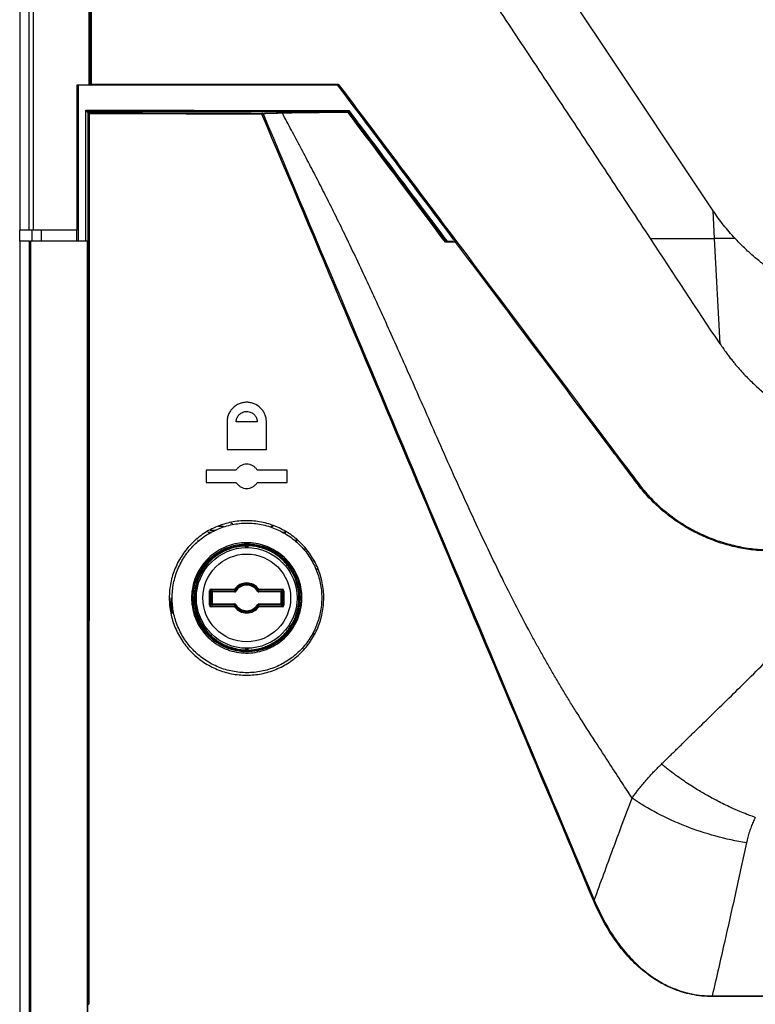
# Model space of a CAD drawing. Header units: millimetres. Extents: x 11 to 939, y -289 to 1138.
# Tile 45 of 86: x 486 to 531, y 389 to 450. Entities that reach past the tile are written whole.
import ezdxf

# ---------------------------------------------------------------- set-up
doc = ezdxf.new("R2010")
doc.units = ezdxf.units.MM

msp = doc.modelspace()

# ---------------------------------------------------------------- linework, layer by layer
at = {"color": 7, "linetype": 'Continuous', "lineweight": 25}
for p, q in [((485.712, 624.224), (485.712, 436.724)), ((489.994, 445.73), (490.049, 445.73)), ((490.124, 445.655), (490.069, 445.655)), ((489.79, 444.115), (489.839, 444.066)), ((489.839, 444.066), (489.93, 443.974)), ((489.839, 444.066), (505.857, 444.029)), ((506.005, 444.1), (505.971, 444.03)), ((507.102, 443.297), (507.102, 443.298)), ((528.564, 436.205), (528.476, 437.914)), ((486.304, 436.724), (485.712, 436.724)), ((485.712, 436.042), (485.712, 436.724)), ((486.463, 436.724), (486.463, 436.042)), ((487.03, 436.724), (487.03, 436.042)), ((489.241, 436.042), (489.241, 436.724)), ((485.712, 436.042), (485.712, 224.541)), ((486.313, 436.042), (485.712, 436.042)), ((512.599, 435.981), (511.961, 435.982)), ((511.978, 436.042), (512.429, 436.042)), ((512.431, 436.205), (512.431, 436.205)), ((528.899, 429.709), (528.564, 436.205)), ((498.271, 418.441), (497.979, 418.441)), ((501.35, 418.441), (501.197, 418.441)), ((497.823, 418.191), (497.462, 418.191)), ((496.674, 417.606), (496.724, 417.606)), ((499.662, 417.293), (499.68, 417.311)), ((499.663, 417.243), (499.713, 417.243)), ((499.731, 417.261), (499.713, 417.243)), ((499.731, 417.146), (499.731, 417.261)), ((499.781, 417.262), (499.782, 417.312)), ((502.701, 417.606), (502.751, 417.606)), ((497.414, 413.594), (497.414, 414.49)), ((497.414, 414.49), (497.464, 414.49)), ((497.464, 414.49), (497.514, 414.54)), ((497.464, 414.49), (497.464, 413.594)), ((497.539, 414.415), (497.464, 414.49)), ((497.514, 414.59), (498.968, 414.59)), ((497.514, 414.59), (497.514, 414.54)), ((498.968, 414.54), (497.514, 414.54)), ((497.514, 414.54), (497.589, 414.465)), ((497.539, 413.669), (497.539, 414.415)), ((497.539, 414.415), (497.589, 414.415)), ((497.589, 414.465), (498.962, 414.465)), ((497.589, 414.465), (497.589, 414.415)), ((498.962, 414.415), (497.589, 414.415)), ((497.589, 414.415), (497.589, 413.669)), ((498.962, 414.415), (498.962, 414.465)), ((499.009, 414.561), (498.968, 414.59)), ((498.968, 414.54), (498.968, 414.59)), ((499.047, 414.462), (499.005, 414.489)), ((500.377, 414.462), (500.42, 414.489)), ((500.416, 414.561), (500.456, 414.59)), ((500.456, 414.59), (501.911, 414.59)), ((500.456, 414.59), (500.456, 414.54)), ((501.911, 414.54), (500.456, 414.54)), ((500.462, 414.465), (501.835, 414.465)), ((500.462, 414.465), (500.462, 414.415)), ((501.835, 414.415), (500.462, 414.415)), ((501.835, 414.465), (501.911, 414.54)), ((501.835, 414.465), (501.835, 414.415)), ((501.835, 413.669), (501.835, 414.415)), ((501.835, 414.415), (501.885, 414.415)), ((501.96, 414.49), (501.885, 414.415)), ((501.885, 414.415), (501.885, 413.669)), ((501.911, 414.59), (501.911, 414.54)), ((501.911, 414.54), (501.96, 414.49)), ((501.96, 413.594), (501.96, 414.49)), ((502.01, 414.49), (501.96, 414.49)), ((502.01, 414.49), (502.01, 413.594)), ((495.048, 413.818), (495.047, 413.862)), ((497.464, 413.594), (497.414, 413.594)), ((497.464, 413.594), (497.539, 413.669)), ((497.514, 413.544), (497.464, 413.594)), ((497.589, 413.619), (497.514, 413.544)), ((497.514, 413.544), (497.514, 413.494)), ((497.514, 413.544), (498.968, 413.544)), ((498.968, 413.494), (497.514, 413.494)), ((497.589, 413.669), (497.539, 413.669)), ((497.589, 413.669), (497.589, 413.619)), ((497.589, 413.669), (498.962, 413.669)), ((498.962, 413.619), (497.589, 413.619)), ((498.962, 413.619), (498.962, 413.669)), ((498.968, 413.494), (498.968, 413.544)), ((499.009, 413.524), (498.968, 413.494)), ((499.047, 413.622), (499.005, 413.596)), ((500.377, 413.622), (500.42, 413.596)), ((500.416, 413.524), (500.456, 413.494)), ((500.456, 413.544), (500.456, 413.494)), ((500.456, 413.544), (501.911, 413.544)), ((501.911, 413.494), (500.456, 413.494)), ((500.462, 413.669), (500.462, 413.619)), ((500.462, 413.669), (501.835, 413.669)), ((501.835, 413.619), (500.462, 413.619)), ((501.885, 413.669), (501.835, 413.669)), ((501.835, 413.669), (501.835, 413.619)), ((501.911, 413.544), (501.835, 413.619)), ((501.885, 413.669), (501.96, 413.594)), ((501.96, 413.594), (501.911, 413.544)), ((501.911, 413.544), (501.911, 413.494)), ((501.96, 413.594), (502.01, 413.594)), ((499.68, 410.774), (499.662, 410.792)), ((499.713, 410.842), (499.663, 410.842)), ((499.713, 410.842), (499.731, 410.824)), ((499.782, 410.772), (499.781, 410.822)), ((489.874, 389.825), (489.918, 389.825))]:
    msp.add_line(p, q, dxfattribs=at)
at = {"color": 8, "linetype": 'Continuous', "lineweight": 25}
for p, q in [((497.316, 418.106), (497.457, 418.106)), ((501.951, 418.106), (502.123, 418.106)), ((499.663, 417.146), (499.663, 417.243)), ((499.713, 417.243), (499.713, 417.146)), ((499.781, 417.262), (499.781, 417.145)), ((502.794, 417.485), (502.794, 417.649)), ((503.294, 417.107), (503.294, 417.018)), ((503.734, 416.324), (503.805, 416.324)), ((504.065, 415.824), (503.994, 415.824)), ((504.001, 415.81), (504.072, 415.81)), ((503.802, 411.843), (503.871, 411.843)), ((499.663, 410.842), (499.663, 410.938)), ((499.713, 410.938), (499.713, 410.842)), ((499.731, 410.824), (499.731, 410.938)), ((499.781, 410.939), (499.781, 410.822))]:
    msp.add_line(p, q, dxfattribs=at)
at = {"color": 7, "linetype": 'Continuous', "lineweight": 25, "flags": 128}
msp.add_lwpolyline([(528.476, 437.914), (521.54, 448.301), (516.082, 456.473)], dxfattribs=at)
at = {"color": 7, "linetype": 'Continuous', "lineweight": 25}
for radius in [3.104, 2.704]:
    msp.add_circle((499.712, 414.042), radius, dxfattribs=at)
for centre, radius, start, end in [((490.098, 460.29), 14.56, 269.81058, 270.04899), ((490.124, 445.73), 0.075, 179.99535, 269.99822), ((490.218, 445.712), 0.11, 170.55265, 211.21771), ((500.778, 443.886), 0.129, 153.44006, 187.82623), ((500.961, 443.171), 0.764, 108.28375, 113.99506), ((500.659, 443.878), 0.0652, 15.52786, 86.26868), ((499.712, 414.042), 3.251, 90.87955, 269.12045), ((499.681, 417.261), 0.05, 0.02069, 90.53493), ((499.712, 414.042), 3.27, 271.22361, 88.77639), ((499.712, 414.042), 0.924, 36.39117, 143.60883), ((499.712, 414.042), 0.837, 32.25413, 147.74587), ((499.712, 414.042), 0.874, 36.39117, 143.60883), ((499.712, 414.042), 0.787, 32.25413, 147.74587), ((497.589, 414.415), 0.05, 90.08169, 179.91831), ((498.968, 414.59), 0.05, 269.98585, 323.57115), ((500.456, 414.59), 0.05, 216.42885, 270.01415), ((501.835, 414.415), 0.05, 0.08169, 89.91831), ((499.712, 414.042), 4.687, 179.98556, 191.71057), ((497.589, 413.669), 0.05, 180.08169, 269.91831), ((498.968, 413.494), 0.05, 36.42885, 90.01415), ((499.712, 414.042), 0.924, 216.39117, 323.60883), ((499.712, 414.042), 0.837, 212.25413, 327.74587), ((499.712, 414.042), 0.874, 216.39117, 323.60883), ((499.712, 414.042), 0.787, 212.25413, 327.74587), ((500.456, 413.494), 0.05, 89.98585, 143.57115), ((501.835, 413.669), 0.05, 270.08169, 359.91831), ((499.681, 410.824), 0.05, 269.46507, 359.97931), ((489.966, 390.443), 0.62, 265.58302, 271.14065)]:
    msp.add_arc(centre, radius, start, end, dxfattribs=at)
for centre, major_axis, ratio, start_param, end_param in [((497.514, 414.49), (0.0708, -0.0708), 0.998783, 2.356803, 3.926382), ((499.712, 414.425), (0, 0.867), 0.866113, 1.43756, 1.524716), ((499.712, 414.425), (0, 0.867), 0.866113, 4.758469, 4.845625), ((501.91, 414.49), (-0.0708, -0.0708), 0.998783, 2.356803, 3.926382), ((497.514, 413.594), (0.0708, 0.0708), 0.998783, 2.356803, 3.926382), ((499.712, 413.659), (0, 0.867), 0.866113, 1.616877, 1.704033), ((499.712, 413.659), (0, 0.867), 0.866113, 4.579153, 4.666309), ((501.91, 413.594), (-0.0708, 0.0708), 0.998783, 2.356803, 3.926382)]:
    msp.add_ellipse(centre, major_axis=major_axis, ratio=ratio, start_param=start_param, end_param=end_param, dxfattribs=at)
for points, knots in [([(486.304, 436.724), (486.303, 452.318), (486.297, 467.913), (486.28, 499.1), (486.269, 514.693), (486.238, 545.876), (486.22, 561.466), (486.176, 592.643), (486.151, 608.229), (486.122, 623.814)], [0, 0, 0, 0, 0.25, 0.25, 0.5, 0.5, 0.75, 0.75, 1, 1, 1, 1]), ([(486.361, 623.823), (486.39, 608.237), (486.415, 592.65), (486.459, 561.472), (486.478, 545.881), (486.508, 514.697), (486.519, 499.103), (486.536, 467.914), (486.542, 452.319), (486.544, 436.724)], [0, 0, 0, 0, 0.25, 0.25, 0.5, 0.5, 0.75, 0.75, 1, 1, 1, 1]), ([(524.613, 436.205), (523.782, 437.465), (522.95, 438.723), (521.286, 441.241), (520.456, 442.5), (518.793, 445.018), (517.96, 446.275), (516.291, 448.787), (515.457, 450.043), (514.634, 451.307)], [0, 0, 0, 0, 0.25, 0.25, 0.5, 0.5, 0.75, 0.75, 1, 1, 1, 1]), ([(490.069, 445.655), (490.061, 445.655), (490.052, 445.656), (490.044, 445.659), (490.036, 445.662), (490.029, 445.666), (490.022, 445.671), (490.015, 445.676), (490.01, 445.683), (490.005, 445.69), (490.001, 445.697), (489.998, 445.705), (489.996, 445.713), (489.995, 445.719), (489.994, 445.724), (489.994, 445.73)], [0, 0, 0, 0, 0.0000505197, 0.0000505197, 0.0000505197, 0.0001010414, 0.0001010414, 0.0001010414, 0.0001515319, 0.0001515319, 0.0001515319, 0.0002019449, 0.0002019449, 0.0002019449, 0.0002345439, 0.0002345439, 0.0002345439, 0.0002345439]), ([(505.331, 445.655), (505.33, 445.656), (505.33, 445.659), (505.33, 445.662), (505.331, 445.665), (505.332, 445.67), (505.334, 445.675), (505.335, 445.68), (505.338, 445.686), (505.34, 445.693), (505.343, 445.7), (505.347, 445.709), (505.351, 445.717), (505.353, 445.721), (505.354, 445.725), (505.356, 445.729), (505.357, 445.729), (505.357, 445.729), (505.357, 445.73)], [0, 0, 0, 0, 0.0000476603, 0.0000476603, 0.0000476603, 0.000095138, 0.000095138, 0.000095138, 0.0001453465, 0.0001453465, 0.0001453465, 0.0002008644, 0.0002008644, 0.0002008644, 0.0002269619, 0.0002269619, 0.0002269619, 0.0002297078, 0.0002297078, 0.0002297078, 0.0002297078]), ([(489.79, 444.115), (490.33, 444.114), (491.411, 444.113), (493.032, 444.111), (494.653, 444.11), (496.274, 444.108), (498.019, 444.106), (499.897, 444.104), (501.913, 444.102), (503.951, 444.1), (505.317, 444.099), (506.004, 444.099)], [0, 0, 0, 0, 0.100015, 0.200018, 0.300013, 0.400006, 0.500003, 0.623037, 0.747377, 0.87303, 1, 1, 1, 1]), ([(489.93, 443.973), (489.93, 443.968), (489.939, 443.956), (489.962, 443.929), (489.976, 443.914), (489.991, 443.899)], [0, 0, 0, 0, 0.5, 0.5, 1, 1, 1, 1]), ([(500.721, 443.896), (504.124, 435.824), (507.526, 427.746), (514.333, 411.585), (517.738, 403.501), (521.144, 395.414)], [0, 0, 0, 0, 0.5, 0.5, 1, 1, 1, 1]), ([(501.85, 443.976), (502.087, 443.983), (502.357, 443.989), (502.948, 444), (503.269, 444.005), (503.783, 444.012), (503.961, 444.014), (504.323, 444.019), (504.507, 444.021), (505.07, 444.027), (505.458, 444.031), (505.856, 444.034)], [0, 0, 0, 0, 0.25, 0.25, 0.5, 0.5, 0.625, 0.625, 0.75, 0.75, 1, 1, 1, 1]), ([(505.886, 443.976), (505.491, 443.974), (505.107, 443.971), (504.365, 443.965), (504.005, 443.962), (503.32, 443.954), (503, 443.95), (502.559, 443.943), (502.418, 443.941), (502.151, 443.936), (502.025, 443.934), (501.908, 443.93)], [0, 0, 0, 0, 0.25, 0.25, 0.5, 0.5, 0.75, 0.75, 0.875, 0.875, 1, 1, 1, 1]), ([(523.474, 401.703), (523.271, 402.013), (522.814, 402.711), (522.053, 403.873), (521.146, 405.276), (520.356, 406.51), (519.736, 407.498), (519.335, 408.153), (518.942, 408.808), (518.557, 409.463), (518.181, 410.118), (517.812, 410.771), (517.452, 411.423), (516.645, 412.912), (515.391, 415.366), (513.707, 418.902), (512.28, 422.052), (510.936, 425.104), (509.917, 427.414), (508.979, 429.522), (508.331, 430.961), (507.763, 432.208), (506.972, 433.923), (505.965, 436.049), (504.919, 438.174), (504.139, 439.711), (503.586, 440.778), (503.03, 441.835), (502.471, 442.886), (502.095, 443.582), (501.908, 443.93)], [0, 0, 0, 0, 0.023468, 0.052695, 0.087841, 0.129099, 0.145361, 0.161541, 0.177631, 0.193626, 0.209516, 0.225296, 0.240957, 0.256494, 0.332209, 0.414821, 0.503708, 0.550711, 0.625729, 0.663444, 0.696703, 0.725565, 0.75008, 0.816121, 0.874181, 0.899635, 0.924891, 0.950002, 0.975022, 1, 1, 1, 1]), ([(505.857, 444.029), (505.864, 444.028), (505.87, 444.022), (505.881, 444.002), (505.885, 443.987), (505.887, 443.971)], [0, 0, 0, 0, 0.5, 0.5, 1, 1, 1, 1]), ([(505.973, 444.027), (505.974, 444.025), (505.975, 444.021), (505.975, 444.017), (505.975, 444.012), (505.974, 444.006), (505.972, 444), (505.971, 443.993), (505.968, 443.985), (505.965, 443.977), (505.965, 443.975), (505.964, 443.974), (505.963, 443.972), (505.963, 443.972), (505.963, 443.971), (505.963, 443.971)], [0, 0, 0, 0, 0.0000528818, 0.0000528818, 0.0000528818, 0.0001054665, 0.0001054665, 0.0001054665, 0.0001629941, 0.0001629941, 0.0001629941, 0.0001744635, 0.0001744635, 0.0001744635, 0.0001771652, 0.0001771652, 0.0001771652, 0.0001771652]), ([(511.961, 435.982), (510.961, 437.314), (509.961, 438.647), (507.961, 441.31), (506.962, 442.642), (505.963, 443.971)], [0, 0, 0, 0, 0.5, 0.5, 1, 1, 1, 1]), ([(505.973, 444.027), (506.973, 442.699), (507.974, 441.368), (509.976, 438.705), (510.978, 437.373), (511.979, 436.041)], [0, 0, 0, 0, 0.5, 0.5, 1, 1, 1, 1]), ([(506.005, 444.1), (507.015, 442.759), (508.024, 441.417), (510.045, 438.73), (511.055, 437.386), (512.064, 436.042)], [0, 0, 0, 0, 0.5, 0.5, 1, 1, 1, 1]), ([(529.825, 436.205), (529.578, 436.471), (529.341, 436.746), (528.892, 437.316), (528.684, 437.615), (528.476, 437.914)], [0, 0, 0, 0, 0.5, 0.5, 1, 1, 1, 1]), ([(486.544, 436.724), (486.482, 436.724), (486.422, 436.724), (486.335, 436.724), (486.308, 436.724), (486.304, 436.724)], [0, 0, 0, 0, 0.5, 0.5, 1, 1, 1, 1]), ([(486.13, 224.96), (486.163, 242.543), (486.191, 260.128), (486.238, 295.303), (486.258, 312.892), (486.288, 348.074), (486.299, 365.667), (486.312, 400.854), (486.315, 418.448), (486.313, 436.042)], [0, 0, 0, 0, 0.25, 0.25, 0.5, 0.5, 0.75, 0.75, 1, 1, 1, 1]), ([(486.385, 436.042), (486.387, 418.448), (486.384, 400.855), (486.37, 365.668), (486.36, 348.075), (486.329, 312.892), (486.31, 295.302), (486.263, 260.126), (486.234, 242.54), (486.202, 224.957)], [0, 0, 0, 0, 0.25, 0.25, 0.5, 0.5, 0.75, 0.75, 1, 1, 1, 1]), ([(486.313, 436.042), (486.313, 436.042), (486.315, 436.042), (486.318, 436.042), (486.322, 436.042), (486.326, 436.042), (486.332, 436.042), (486.337, 436.042), (486.344, 436.042), (486.351, 436.042), (486.359, 436.042), (486.367, 436.042), (486.375, 436.042), (486.378, 436.042), (486.381, 436.042), (486.385, 436.042)], [0, 0, 0, 0, 0.0000503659, 0.0000503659, 0.0000503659, 0.0001007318, 0.0001007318, 0.0001007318, 0.0001510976, 0.0001510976, 0.0001510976, 0.0002014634, 0.0002014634, 0.0002014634, 0.0002202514, 0.0002202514, 0.0002202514, 0.0002202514]), ([(489.875, 436.042), (489.294, 436.042), (488.13, 436.042), (486.966, 436.042), (486.385, 436.042)], [0, 0, 0, 0, 0.5, 1, 1, 1, 1]), ([(511.979, 436.041), (511.979, 436.04), (511.979, 436.037), (511.979, 436.033), (511.978, 436.03), (511.977, 436.025), (511.975, 436.019), (511.973, 436.013), (511.971, 436.006), (511.968, 435.999), (511.966, 435.994), (511.963, 435.988), (511.961, 435.983), (511.961, 435.983), (511.961, 435.982), (511.961, 435.982)], [0, 0, 0, 0, 0.0000507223, 0.0000507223, 0.0000507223, 0.0001011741, 0.0001011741, 0.0001011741, 0.00015595, 0.00015595, 0.00015595, 0.0001929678, 0.0001929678, 0.0001929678, 0.0001956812, 0.0001956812, 0.0001956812, 0.0001956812]), ([(512.431, 436.205), (512.43, 436.206), (512.434, 436.211), (512.452, 436.228), (512.466, 436.239), (512.48, 436.25)], [0, 0, 0, 0, 0.5, 0.5, 1, 1, 1, 1]), ([(568.331, 416.928), (562.949, 416.928), (557.568, 416.928), (546.815, 416.928), (541.441, 416.927), (535.406, 416.928), (534.736, 416.929), (533.73, 416.931), (533.395, 416.932), (532.725, 416.935), (532.39, 416.936), (531.72, 416.944), (531.386, 416.956), (530.719, 417.019), (530.386, 417.071), (529.723, 417.209), (529.394, 417.293), (528.751, 417.49), (528.436, 417.604), (527.817, 417.861), (527.514, 418.005), (527.068, 418.242), (526.921, 418.325), (526.63, 418.499), (526.486, 418.59), (525.781, 419.058), (525.262, 419.483), (524.543, 420.189), (524.315, 420.437), (523.991, 420.83), (523.886, 420.964), (523.681, 421.236), (523.578, 421.372), (523.066, 422.053), (522.656, 422.597), (520.608, 425.319), (518.972, 427.497), (515.701, 431.852), (514.065, 434.029), (512.431, 436.205)], [0, 0, 0, 0, 0.25, 0.25, 0.5, 0.5, 0.53125, 0.53125, 0.546875, 0.546875, 0.5625, 0.5625, 0.578125, 0.578125, 0.59375, 0.59375, 0.609375, 0.609375, 0.625, 0.625, 0.640625, 0.640625, 0.648437, 0.648437, 0.65625, 0.65625, 0.6875, 0.6875, 0.703125, 0.703125, 0.710937, 0.710937, 0.71875, 0.71875, 0.75, 0.75, 0.875, 0.875, 1, 1, 1, 1]), ([(512.48, 436.25), (514.114, 434.076), (515.748, 431.901), (519.017, 427.55), (520.651, 425.374), (522.698, 422.655), (523.107, 422.111), (523.619, 421.431), (523.722, 421.295), (523.927, 421.024), (524.032, 420.889), (524.354, 420.496), (524.582, 420.247), (525.299, 419.542), (525.818, 419.117), (526.523, 418.65), (526.667, 418.559), (526.957, 418.386), (527.104, 418.303), (527.55, 418.066), (527.853, 417.923), (528.472, 417.667), (528.787, 417.554), (529.43, 417.359), (529.759, 417.275), (530.422, 417.139), (530.754, 417.088), (531.42, 417.028), (531.755, 417.017), (532.424, 417.01), (532.758, 417.009), (533.428, 417.006), (533.763, 417.005), (534.767, 417.003), (535.437, 417.003), (541.467, 417.002), (546.835, 417.002), (557.578, 417.003), (562.954, 417.003), (568.331, 417.003)], [0, 0, 0, 0, 0.125, 0.125, 0.25, 0.25, 0.28125, 0.28125, 0.289062, 0.289062, 0.296875, 0.296875, 0.3125, 0.3125, 0.34375, 0.34375, 0.351562, 0.351562, 0.359375, 0.359375, 0.375, 0.375, 0.390625, 0.390625, 0.40625, 0.40625, 0.421875, 0.421875, 0.4375, 0.4375, 0.453125, 0.453125, 0.46875, 0.46875, 0.5, 0.5, 0.75, 0.75, 1, 1, 1, 1]), ([(524.613, 436.205), (524.785, 436.205), (525.127, 436.205), (525.637, 436.205), (526.14, 436.204), (526.637, 436.204), (527.128, 436.204), (527.612, 436.205), (528.09, 436.205), (528.407, 436.205), (528.564, 436.205)], [0, 0, 0, 0, 0.129772, 0.258205, 0.385283, 0.510991, 0.63532, 0.758262, 0.87982, 1, 1, 1, 1]), ([(529.825, 436.205), (529.769, 436.205), (529.659, 436.205), (529.496, 436.205), (529.338, 436.205), (529.139, 436.205), (528.881, 436.203), (528.676, 436.204), (528.564, 436.205)], [0, 0, 0, 0, 0.130895, 0.258633, 0.383172, 0.504306, 0.728133, 1, 1, 1, 1]), ([(540.125, 431.719), (539.882, 431.722), (539.639, 431.726), (539.156, 431.75), (538.916, 431.769), (538.2, 431.844), (537.727, 431.918), (536.791, 432.114), (536.328, 432.236), (535.64, 432.454), (535.412, 432.533), (534.958, 432.703), (534.732, 432.795), (534.064, 433.086), (533.633, 433.301), (532.797, 433.772), (532.392, 434.027), (531.806, 434.442), (531.614, 434.585), (531.33, 434.807), (531.237, 434.882), (531.052, 435.035), (530.959, 435.113), (530.686, 435.351), (530.508, 435.515), (530.16, 435.853), (529.99, 436.027), (529.825, 436.205)], [0, 0, 0, 0, 0.0625, 0.0625, 0.125, 0.125, 0.25, 0.25, 0.375, 0.375, 0.4375, 0.4375, 0.5, 0.5, 0.625, 0.625, 0.75, 0.75, 0.8125, 0.8125, 0.84375, 0.84375, 0.875, 0.875, 0.9375, 0.9375, 1, 1, 1, 1]), ([(528.899, 429.709), (528.962, 429.618), (529.084, 429.441), (529.268, 429.185), (529.444, 428.946), (529.614, 428.724), (529.777, 428.52), (529.979, 428.279), (530.225, 428.001), (530.522, 427.686), (530.827, 427.381), (531.455, 426.791), (532.467, 425.978), (533.941, 425.072), (535.516, 424.353), (537.167, 423.837), (538.447, 423.606), (539.306, 423.516), (539.712, 423.487), (540.14, 423.473), (540.428, 423.469), (540.596, 423.467)], [0, 0, 0, 0, 0.024039, 0.046793, 0.068269, 0.08847, 0.107406, 0.125083, 0.15661, 0.187951, 0.219136, 0.250194, 0.375001, 0.500162, 0.625173, 0.750061, 0.875014, 0.906983, 0.937507, 0.963542, 1, 1, 1, 1]), ([(500.925, 424.892), (500.925, 424.973), (500.917, 425.052), (500.885, 425.208), (500.862, 425.286), (500.8, 425.433), (500.763, 425.503), (500.674, 425.635), (500.622, 425.697), (500.454, 425.865), (500.318, 425.954), (500.1, 426.044), (500.024, 426.067), (499.868, 426.097), (499.79, 426.105), (499.633, 426.105), (499.553, 426.097), (499.399, 426.066), (499.324, 426.044), (499.178, 425.983), (499.107, 425.946), (498.976, 425.859), (498.915, 425.809), (498.801, 425.697), (498.751, 425.635), (498.662, 425.504), (498.624, 425.433), (498.563, 425.286), (498.539, 425.21), (498.508, 425.054), (498.5, 424.973), (498.5, 424.892)], [0, 0, 0, 0, 0.0625, 0.0625, 0.125, 0.125, 0.1875, 0.1875, 0.25, 0.25, 0.375, 0.375, 0.4375, 0.4375, 0.5, 0.5, 0.5625, 0.5625, 0.625, 0.625, 0.6875, 0.6875, 0.75, 0.75, 0.8125, 0.8125, 0.875, 0.875, 0.9375, 0.9375, 1, 1, 1, 1]), ([(499.063, 424.892), (499.063, 424.91), (499.064, 424.946), (499.071, 425), (499.082, 425.054), (499.099, 425.108), (499.12, 425.161), (499.146, 425.213), (499.177, 425.262), (499.213, 425.31), (499.267, 425.369), (499.349, 425.435), (499.498, 425.516), (499.723, 425.561), (499.977, 425.504), (500.147, 425.384), (500.241, 425.275), (500.295, 425.185), (500.333, 425.09), (500.357, 424.992), (500.36, 424.925), (500.362, 424.892)], [0, 0, 0, 0, 0.02619, 0.052788, 0.079799, 0.107229, 0.135084, 0.163366, 0.192083, 0.221237, 0.250834, 0.309828, 0.3759, 0.500453, 0.641987, 0.749574, 0.801675, 0.852738, 0.902793, 0.951869, 1, 1, 1, 1]), ([(500.362, 424.892), (500.145, 424.892), (499.712, 424.892), (499.279, 424.892), (499.063, 424.892)], [0, 0, 0, 0, 0.500072, 1, 1, 1, 1]), ([(500.362, 421.917), (500.328, 421.975), (500.288, 422.027), (500.195, 422.119), (500.142, 422.16), (500.029, 422.225), (499.968, 422.25), (499.842, 422.284), (499.777, 422.292), (499.646, 422.292), (499.582, 422.284), (499.456, 422.25), (499.395, 422.225), (499.282, 422.16), (499.229, 422.119), (499.136, 422.027), (499.096, 421.975), (499.063, 421.917)], [0, 0, 0, 0, 0.125, 0.125, 0.25, 0.25, 0.375, 0.375, 0.5, 0.5, 0.625, 0.625, 0.75, 0.75, 0.875, 0.875, 1, 1, 1, 1]), ([(499.063, 421.167), (499.096, 421.109), (499.136, 421.058), (499.229, 420.965), (499.282, 420.924), (499.395, 420.859), (499.456, 420.834), (499.582, 420.801), (499.647, 420.792), (499.778, 420.792), (499.842, 420.801), (499.969, 420.834), (500.03, 420.86), (500.142, 420.924), (500.196, 420.965), (500.288, 421.057), (500.328, 421.11), (500.362, 421.167)], [0, 0, 0, 0, 0.125, 0.125, 0.25, 0.25, 0.375, 0.375, 0.5, 0.5, 0.625, 0.625, 0.75, 0.75, 0.875, 0.875, 1, 1, 1, 1]), ([(494.936, 414.042), (494.936, 414.201), (494.944, 414.359), (494.975, 414.674), (494.999, 414.83), (495.092, 415.291), (495.184, 415.589), (495.365, 416.023), (495.433, 416.166), (495.582, 416.442), (495.663, 416.575), (495.924, 416.962), (496.122, 417.201), (496.567, 417.643), (496.808, 417.839), (497.194, 418.095), (497.327, 418.174), (497.601, 418.32), (497.743, 418.387), (498.174, 418.564), (498.468, 418.652), (499.074, 418.773), (499.387, 418.804), (500.004, 418.804), (500.311, 418.775), (500.768, 418.685), (500.92, 418.647), (501.218, 418.558), (501.364, 418.506), (501.792, 418.331), (502.067, 418.186), (502.591, 417.839), (502.831, 417.643), (503.162, 417.315), (503.268, 417.2), (503.468, 416.959), (503.563, 416.832), (503.825, 416.442), (503.973, 416.168), (504.215, 415.59), (504.308, 415.285), (504.432, 414.667), (504.463, 414.349), (504.462, 413.723), (504.432, 413.412), (504.338, 412.949), (504.299, 412.795), (504.208, 412.495), (504.101, 412.202), (503.967, 411.92), (503.819, 411.645), (503.737, 411.51), (503.474, 411.119), (503.276, 410.88), (502.835, 410.442), (502.589, 410.243), (502.072, 409.9), (501.799, 409.755), (501.369, 409.578), (501.221, 409.525), (500.923, 409.436), (500.774, 409.399), (500.32, 409.309), (500.013, 409.279), (499.389, 409.278), (499.082, 409.309), (498.628, 409.398), (498.478, 409.435), (498.181, 409.524), (498.033, 409.577), (497.602, 409.754), (497.329, 409.898), (496.812, 410.24), (496.566, 410.44), (496.125, 410.878), (495.926, 411.117), (495.663, 411.507), (495.581, 411.642), (495.432, 411.918), (495.365, 412.059), (495.184, 412.491), (495.092, 412.791), (494.967, 413.412), (494.936, 413.725), (494.936, 414.042)], [0, 0, 0, 0, 0.015625, 0.015625, 0.03125, 0.03125, 0.0625, 0.0625, 0.078125, 0.078125, 0.09375, 0.09375, 0.125, 0.125, 0.15625, 0.15625, 0.171875, 0.171875, 0.1875, 0.1875, 0.21875, 0.21875, 0.25, 0.25, 0.28125, 0.28125, 0.296875, 0.296875, 0.3125, 0.3125, 0.34375, 0.34375, 0.375, 0.375, 0.390625, 0.390625, 0.40625, 0.40625, 0.4375, 0.4375, 0.46875, 0.46875, 0.5, 0.5, 0.53125, 0.53125, 0.546875, 0.546875, 0.5625, 0.578125, 0.578125, 0.59375, 0.59375, 0.625, 0.625, 0.65625, 0.65625, 0.6875, 0.6875, 0.703125, 0.703125, 0.71875, 0.71875, 0.75, 0.75, 0.78125, 0.78125, 0.796875, 0.796875, 0.8125, 0.8125, 0.84375, 0.84375, 0.875, 0.875, 0.90625, 0.90625, 0.921875, 0.921875, 0.9375, 0.9375, 0.96875, 0.96875, 1, 1, 1, 1]), ([(495.113, 414.042), (495.113, 413.735), (495.144, 413.433), (495.233, 412.988), (495.27, 412.84), (495.36, 412.548), (495.412, 412.404), (495.588, 411.984), (495.731, 411.718), (495.984, 411.341), (496.076, 411.219), (496.27, 410.985), (496.372, 410.873), (496.692, 410.556), (496.925, 410.366), (497.303, 410.115), (497.434, 410.037), (497.7, 409.897), (497.971, 409.77), (498.252, 409.67), (498.539, 409.583), (498.686, 409.547), (499.13, 409.459), (499.427, 409.431), (499.875, 409.431), (500.024, 409.438), (500.324, 409.467), (500.474, 409.489), (500.915, 409.577), (501.201, 409.663), (501.617, 409.834), (501.755, 409.899), (502.022, 410.04), (502.151, 410.117), (502.525, 410.366), (502.758, 410.556), (503.082, 410.877), (503.184, 410.989), (503.376, 411.222), (503.467, 411.342), (503.635, 411.592), (503.713, 411.722), (503.857, 411.989), (503.923, 412.127), (504.098, 412.548), (504.187, 412.837), (504.306, 413.432), (504.337, 413.74), (504.336, 414.35), (504.305, 414.658), (504.186, 415.252), (504.097, 415.542), (503.921, 415.964), (503.854, 416.102), (503.71, 416.37), (503.553, 416.628), (503.372, 416.869), (503.18, 417.102), (503.077, 417.215), (502.752, 417.536), (502.518, 417.725), (502.143, 417.974), (502.013, 418.05), (501.746, 418.192), (501.608, 418.256), (501.191, 418.427), (500.904, 418.512), (500.463, 418.598), (500.314, 418.62), (500.013, 418.649), (499.863, 418.656), (499.415, 418.655), (499.119, 418.625), (498.676, 418.537), (498.529, 418.5), (498.242, 418.413), (497.961, 418.312), (497.69, 418.185), (497.426, 418.044), (497.295, 417.966), (496.918, 417.715), (496.686, 417.525), (496.367, 417.208), (496.265, 417.096), (496.072, 416.862), (495.981, 416.74), (495.728, 416.364), (495.585, 416.098), (495.41, 415.678), (495.358, 415.533), (495.269, 415.242), (495.232, 415.095), (495.144, 414.651), (495.113, 414.349), (495.113, 414.042)], [0, 0, 0, 0, 0.03125, 0.03125, 0.046875, 0.046875, 0.0625, 0.0625, 0.09375, 0.09375, 0.109375, 0.109375, 0.125, 0.125, 0.15625, 0.15625, 0.171875, 0.171875, 0.1875, 0.203125, 0.203125, 0.21875, 0.21875, 0.25, 0.25, 0.265625, 0.265625, 0.28125, 0.28125, 0.3125, 0.3125, 0.328125, 0.328125, 0.34375, 0.34375, 0.375, 0.375, 0.390625, 0.390625, 0.40625, 0.40625, 0.421875, 0.421875, 0.4375, 0.4375, 0.46875, 0.46875, 0.5, 0.5, 0.53125, 0.53125, 0.5625, 0.5625, 0.578125, 0.578125, 0.59375, 0.609375, 0.609375, 0.625, 0.625, 0.65625, 0.65625, 0.671875, 0.671875, 0.6875, 0.6875, 0.71875, 0.71875, 0.734375, 0.734375, 0.75, 0.75, 0.78125, 0.78125, 0.796875, 0.796875, 0.8125, 0.828125, 0.828125, 0.84375, 0.84375, 0.875, 0.875, 0.890625, 0.890625, 0.90625, 0.90625, 0.9375, 0.9375, 0.953125, 0.953125, 0.96875, 0.96875, 1, 1, 1, 1]), ([(498.716, 418.682), (498.748, 418.664), (498.812, 418.627), (498.875, 418.59), (498.907, 418.571)], [0, 0, 0, 0, 0.500224, 1, 1, 1, 1]), ([(496.315, 413.881), (496.306, 414.165), (496.322, 414.452), (496.379, 414.729), (496.455, 415.101), (496.597, 415.465), (496.791, 415.79), (496.793, 415.794), (496.795, 415.797), (496.797, 415.8), (496.997, 416.132), (497.257, 416.433), (497.556, 416.677), (497.856, 416.923), (498.202, 417.119), (498.566, 417.249), (498.929, 417.379), (499.318, 417.447), (499.703, 417.448), (500.084, 417.449), (500.471, 417.385), (500.832, 417.259), (501.187, 417.135), (501.527, 416.948), (501.824, 416.713), (502.117, 416.481), (502.376, 416.196), (502.578, 415.879), (502.78, 415.563), (502.932, 415.209), (503.02, 414.843), (503.102, 414.502), (503.131, 414.144), (503.105, 413.794), (503.085, 413.53), (503.034, 413.267), (502.954, 413.015), (502.838, 412.649), (502.656, 412.299), (502.425, 411.993), (502.191, 411.684), (501.9, 411.413), (501.578, 411.202), (501.254, 410.989), (500.888, 410.831), (500.512, 410.74), (500.138, 410.649), (499.743, 410.623), (499.36, 410.663), (498.982, 410.702), (498.605, 410.807), (498.261, 410.969), (497.921, 411.129), (497.604, 411.35), (497.334, 411.613), (497.062, 411.88), (496.83, 412.198), (496.661, 412.541), (496.499, 412.87), (496.389, 413.231), (496.338, 413.596), (496.325, 413.69), (496.318, 413.786), (496.315, 413.881)], [0, 0, 0, 0, 0.00170025, 0.00170025, 0.00170025, 0.00399858, 0.00399858, 0.00399858, 0.00402116, 0.00402116, 0.00402116, 0.00637497, 0.00637497, 0.00637497, 0.00874262, 0.00874262, 0.00874262, 0.01110048, 0.01110048, 0.01110048, 0.0134348, 0.0134348, 0.0134348, 0.01573548, 0.01573548, 0.01573548, 0.01801015, 0.01801015, 0.01801015, 0.02027784, 0.02027784, 0.02027784, 0.02239203, 0.02239203, 0.02239203, 0.02397784, 0.02397784, 0.02397784, 0.02630272, 0.02630272, 0.02630272, 0.02865614, 0.02865614, 0.02865614, 0.0310245, 0.0310245, 0.0310245, 0.03338346, 0.03338346, 0.03338346, 0.03570992, 0.03570992, 0.03570992, 0.03800075, 0.03800075, 0.03800075, 0.04031882, 0.04031882, 0.04031882, 0.04253673, 0.04253673, 0.04253673, 0.04310678, 0.04310678, 0.04310678, 0.04310678]), ([(496.404, 413.885), (496.406, 413.83), (496.408, 413.774), (496.418, 413.664), (496.425, 413.609), (496.451, 413.446), (496.473, 413.338), (496.553, 413.02), (496.627, 412.815), (496.817, 412.416), (496.931, 412.229), (497.126, 411.968), (497.195, 411.884), (497.342, 411.723), (497.42, 411.645), (497.664, 411.426), (497.839, 411.298), (498.211, 411.077), (498.41, 410.984), (498.817, 410.839), (499.026, 410.787), (499.348, 410.74), (499.457, 410.729), (499.673, 410.719), (499.781, 410.719), (500.103, 410.735), (500.317, 410.766), (500.739, 410.871), (500.943, 410.944), (501.235, 411.081), (501.331, 411.132), (501.518, 411.243), (501.609, 411.303), (501.872, 411.497), (502.033, 411.641), (502.326, 411.962), (502.459, 412.139), (502.684, 412.512), (502.778, 412.708), (502.89, 413.018), (502.923, 413.124), (502.977, 413.337), (502.998, 413.445), (503.047, 413.771), (503.058, 413.994), (503.036, 414.431), (503.004, 414.648), (502.896, 415.077), (502.821, 415.282), (502.681, 415.577), (502.629, 415.674), (502.515, 415.862), (502.453, 415.954), (502.257, 416.216), (502.11, 416.376), (501.867, 416.595), (501.782, 416.664), (501.606, 416.793), (501.515, 416.853), (501.236, 417.019), (501.04, 417.111), (500.629, 417.257), (500.419, 417.308), (500.099, 417.355), (499.992, 417.365), (499.776, 417.375), (499.666, 417.375), (499.342, 417.359), (499.129, 417.327), (498.711, 417.223), (498.504, 417.149), (498.114, 416.966), (497.928, 416.856), (497.666, 416.663), (497.581, 416.593), (497.419, 416.448), (497.342, 416.371), (497.123, 416.132), (496.993, 415.958), (496.765, 415.581), (496.671, 415.385), (496.56, 415.078), (496.528, 414.973), (496.474, 414.761), (496.452, 414.652), (496.426, 414.489), (496.418, 414.434), (496.408, 414.352), (496.404, 414.325), (496.4, 414.284), (496.399, 414.271), (496.399, 414.243), (496.399, 414.229), (496.399, 414.105), (496.4, 413.995), (496.404, 413.885)], [0, 0, 0, 0, 0.007812, 0.007812, 0.015625, 0.015625, 0.03125, 0.03125, 0.0625, 0.0625, 0.09375, 0.09375, 0.109375, 0.109375, 0.125, 0.125, 0.15625, 0.15625, 0.1875, 0.1875, 0.21875, 0.21875, 0.234375, 0.234375, 0.25, 0.25, 0.28125, 0.28125, 0.3125, 0.3125, 0.328125, 0.328125, 0.34375, 0.34375, 0.375, 0.375, 0.40625, 0.40625, 0.4375, 0.4375, 0.453125, 0.453125, 0.46875, 0.46875, 0.5, 0.5, 0.53125, 0.53125, 0.5625, 0.5625, 0.578125, 0.578125, 0.59375, 0.59375, 0.625, 0.625, 0.640625, 0.640625, 0.65625, 0.65625, 0.6875, 0.6875, 0.71875, 0.71875, 0.734375, 0.734375, 0.75, 0.75, 0.78125, 0.78125, 0.8125, 0.8125, 0.84375, 0.84375, 0.859375, 0.859375, 0.875, 0.875, 0.90625, 0.90625, 0.9375, 0.9375, 0.953125, 0.953125, 0.96875, 0.96875, 0.976562, 0.976562, 0.980469, 0.980469, 0.982422, 0.982422, 0.984375, 0.984375, 1, 1, 1, 1]), ([(499.663, 417.243), (499.624, 417.242), (499.547, 417.24), (499.431, 417.231), (499.315, 417.219), (499.201, 417.203), (499.024, 417.171), (498.787, 417.111), (498.493, 417.007), (498.206, 416.873), (497.836, 416.651), (497.416, 416.304), (497.008, 415.795), (496.716, 415.226), (496.548, 414.634), (496.494, 414.042), (496.548, 413.45), (496.716, 412.859), (497.008, 412.29), (497.416, 411.781), (497.836, 411.433), (498.206, 411.212), (498.493, 411.077), (498.787, 410.973), (499.048, 410.907), (499.277, 410.869), (499.469, 410.848), (499.598, 410.844), (499.663, 410.842)], [0, 0, 0, 0, 0.011698, 0.023371, 0.035034, 0.046702, 0.058391, 0.089283, 0.1202, 0.152353, 0.184531, 0.250116, 0.315701, 0.379951, 0.441688, 0.500003, 0.558317, 0.620055, 0.684305, 0.749889, 0.815474, 0.847626, 0.879805, 0.910696, 0.941614, 0.96107, 0.980508, 1, 1, 1, 1]), ([(499.662, 417.293), (499.667, 417.292), (499.675, 417.292), (499.685, 417.288), (499.693, 417.283), (499.702, 417.275), (499.709, 417.265), (499.712, 417.254), (499.713, 417.248), (499.713, 417.244), (499.713, 417.243)], [0, 0, 0, 0, 0.168266, 0.30781, 0.41856, 0.500458, 0.74954, 0.875933, 0.938424, 1, 1, 1, 1]), ([(499.662, 417.293), (499.662, 417.292), (499.662, 417.287), (499.663, 417.268), (499.663, 417.256), (499.663, 417.243)], [0, 0, 0, 0, 0.5, 0.5, 1, 1, 1, 1]), ([(499.782, 417.312), (499.775, 417.312), (499.762, 417.312), (499.744, 417.312), (499.726, 417.312), (499.706, 417.312), (499.685, 417.311), (499.682, 417.311), (499.68, 417.311)], [0, 0, 0, 0, 0.127542, 0.250717, 0.374455, 0.503624, 0.753193, 1, 1, 1, 1]), ([(499.781, 417.262), (499.776, 417.262), (499.766, 417.262), (499.752, 417.262), (499.74, 417.262), (499.733, 417.261), (499.732, 417.261), (499.731, 417.261)], [0, 0, 0, 0, 0.19767, 0.396476, 0.596447, 0.797613, 1, 1, 1, 1]), ([(499.781, 410.822), (499.82, 410.824), (499.897, 410.826), (500.014, 410.835), (500.129, 410.848), (500.245, 410.865), (500.422, 410.898), (500.659, 410.959), (500.953, 411.065), (501.239, 411.201), (501.609, 411.424), (502.03, 411.774), (502.437, 412.285), (502.728, 412.856), (502.896, 413.448), (502.95, 414.042), (502.896, 414.636), (502.728, 415.229), (502.437, 415.799), (502.03, 416.31), (501.61, 416.66), (501.24, 416.884), (500.953, 417.019), (500.659, 417.126), (500.397, 417.192), (500.168, 417.232), (499.975, 417.254), (499.846, 417.259), (499.781, 417.262)], [0, 0, 0, 0, 0.011704, 0.023383, 0.035052, 0.046727, 0.058423, 0.089318, 0.120239, 0.152384, 0.184556, 0.250115, 0.315675, 0.379912, 0.441656, 0.500003, 0.55835, 0.620094, 0.684331, 0.74989, 0.81545, 0.847595, 0.879767, 0.910661, 0.941582, 0.961049, 0.980498, 1, 1, 1, 1]), ([(499.005, 414.489), (499.004, 414.488), (499.004, 414.488), (499.004, 414.487), (499.002, 414.485), (499.001, 414.483), (498.999, 414.482), (498.996, 414.478), (498.993, 414.475), (498.988, 414.473), (498.984, 414.47), (498.978, 414.468), (498.973, 414.466), (498.969, 414.466), (498.966, 414.465), (498.962, 414.465)], [0, 0, 0, 0, 0.0000035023, 0.0000035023, 0.0000035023, 0.0000175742, 0.0000175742, 0.0000175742, 0.0000461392, 0.0000461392, 0.0000461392, 0.0000802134, 0.0000802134, 0.0000802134, 0.000101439, 0.000101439, 0.000101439, 0.000101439]), ([(499.009, 414.561), (499.008, 414.56), (499.008, 414.559), (499.008, 414.557), (499.008, 414.553), (499.007, 414.548), (499.007, 414.544), (499.006, 414.526), (499.005, 414.507), (499.005, 414.489)], [0, 0, 0, 0, 0.0002, 0.0002, 0.0002, 0.001, 0.001, 0.001, 0.004305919, 0.004305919, 0.004305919, 0.004305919]), ([(500.42, 414.489), (500.42, 414.49), (500.42, 414.491), (500.42, 414.492), (500.42, 414.496), (500.419, 414.501), (500.419, 414.505), (500.419, 414.524), (500.418, 414.542), (500.416, 414.561)], [0, 0, 0, 0, 0.0002, 0.0002, 0.0002, 0.001, 0.001, 0.001, 0.004305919, 0.004305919, 0.004305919, 0.004305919]), ([(500.462, 414.465), (500.461, 414.465), (500.461, 414.465), (500.46, 414.465), (500.458, 414.465), (500.456, 414.466), (500.453, 414.466), (500.449, 414.467), (500.444, 414.468), (500.44, 414.47), (500.435, 414.473), (500.43, 414.476), (500.426, 414.48), (500.424, 414.483), (500.422, 414.486), (500.42, 414.489)], [0, 0, 0, 0, 0.000003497, 0.000003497, 0.000003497, 0.0000175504, 0.0000175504, 0.0000175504, 0.0000460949, 0.0000460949, 0.0000460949, 0.0000801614, 0.0000801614, 0.0000801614, 0.0001014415, 0.0001014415, 0.0001014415, 0.0001014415]), ([(495.122, 413.091), (495.093, 413.234), (495.045, 413.475), (495.047, 413.72), (495.048, 413.818)], [0, 0, 0, 0, 0.59826, 1, 1, 1, 1]), ([(498.962, 413.619), (498.963, 413.619), (498.964, 413.619), (498.964, 413.619), (498.966, 413.619), (498.969, 413.619), (498.971, 413.618), (498.976, 413.617), (498.98, 413.616), (498.985, 413.614), (498.99, 413.611), (498.994, 413.608), (498.998, 413.604), (499.001, 413.601), (499.003, 413.599), (499.005, 413.596)], [0, 0, 0, 0, 0.0000034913, 0.0000034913, 0.0000034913, 0.0000175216, 0.0000175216, 0.0000175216, 0.0000460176, 0.0000460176, 0.0000460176, 0.0000800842, 0.0000800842, 0.0000800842, 0.0001014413, 0.0001014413, 0.0001014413, 0.0001014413]), ([(499.005, 413.596), (499.005, 413.595), (499.005, 413.593), (499.005, 413.592), (499.005, 413.588), (499.005, 413.583), (499.005, 413.579), (499.006, 413.56), (499.007, 413.542), (499.009, 413.524)], [0, 0, 0, 0, 0.0002, 0.0002, 0.0002, 0.001, 0.001, 0.001, 0.004305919, 0.004305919, 0.004305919, 0.004305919]), ([(500.416, 413.524), (500.416, 413.525), (500.416, 413.526), (500.416, 413.527), (500.417, 413.531), (500.417, 413.536), (500.417, 413.54), (500.419, 413.559), (500.419, 413.577), (500.42, 413.596)], [0, 0, 0, 0, 0.0002, 0.0002, 0.0002, 0.001, 0.001, 0.001, 0.004305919, 0.004305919, 0.004305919, 0.004305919]), ([(500.42, 413.596), (500.42, 413.596), (500.42, 413.597), (500.421, 413.597), (500.422, 413.599), (500.423, 413.601), (500.425, 413.603), (500.428, 413.606), (500.432, 413.609), (500.436, 413.612), (500.441, 413.615), (500.446, 413.617), (500.451, 413.618), (500.455, 413.619), (500.458, 413.619), (500.462, 413.619)], [0, 0, 0, 0, 0.0000034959, 0.0000034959, 0.0000034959, 0.0000175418, 0.0000175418, 0.0000175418, 0.0000460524, 0.0000460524, 0.0000460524, 0.0000801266, 0.0000801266, 0.0000801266, 0.0001014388, 0.0001014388, 0.0001014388, 0.0001014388]), ([(525.285, 403.797), (525.356, 403.866), (525.498, 404.004), (525.715, 404.215), (525.937, 404.431), (526.164, 404.653), (526.397, 404.88), (526.634, 405.112), (526.877, 405.349), (527.126, 405.592), (527.641, 406.096), (528.461, 406.899), (529.559, 407.976), (530.715, 409.113), (531.664, 410.048), (532.465, 410.838), (532.985, 411.351), (533.456, 411.816), (533.846, 412.202), (534.107, 412.46), (534.237, 412.589)], [0, 0, 0, 0, 0.025303, 0.051066, 0.077289, 0.103977, 0.13113, 0.158751, 0.186841, 0.215399, 0.244427, 0.363781, 0.493613, 0.611385, 0.74588, 0.804634, 0.872849, 0.915254, 0.957647, 1, 1, 1, 1]), ([(499.713, 410.842), (499.713, 410.84), (499.713, 410.837), (499.712, 410.83), (499.709, 410.819), (499.7, 410.806), (499.684, 410.794), (499.67, 410.793), (499.662, 410.792)], [0, 0, 0, 0, 0.06175, 0.124417, 0.251167, 0.500953, 0.693554, 1, 1, 1, 1]), ([(499.663, 410.842), (499.663, 410.829), (499.663, 410.816), (499.662, 410.797), (499.662, 410.792), (499.662, 410.792)], [0, 0, 0, 0, 0.5, 0.5, 1, 1, 1, 1]), ([(499.68, 410.774), (499.681, 410.773), (499.682, 410.773), (499.688, 410.773), (499.698, 410.772), (499.715, 410.772), (499.743, 410.772), (499.769, 410.772), (499.782, 410.772)], [0, 0, 0, 0, 0.126113, 0.247915, 0.370437, 0.498625, 0.750388, 1, 1, 1, 1]), ([(499.731, 410.824), (499.732, 410.823), (499.733, 410.823), (499.74, 410.822), (499.752, 410.822), (499.766, 410.822), (499.776, 410.822), (499.781, 410.822)], [0, 0, 0, 0, 0.202493, 0.403711, 0.603683, 0.802436, 1, 1, 1, 1]), ([(523.474, 401.703), (523.524, 401.771), (523.623, 401.908), (523.777, 402.111), (523.934, 402.311), (524.093, 402.508), (524.256, 402.702), (524.422, 402.893), (524.59, 403.081), (524.76, 403.265), (524.933, 403.446), (525.108, 403.623), (525.226, 403.739), (525.285, 403.797)], [0, 0, 0, 0, 0.094503, 0.188369, 0.281574, 0.374088, 0.465884, 0.556933, 0.647209, 0.736681, 0.825322, 0.913104, 1, 1, 1, 1]), ([(531.074, 400.504), (531.006, 400.528), (530.832, 400.591), (530.512, 400.713), (530.072, 400.893), (529.47, 401.159), (528.778, 401.497), (528.057, 401.889), (527.337, 402.317), (526.708, 402.727), (526.178, 403.103), (525.811, 403.377), (525.522, 403.603), (525.357, 403.739), (525.285, 403.797)], [0, 0, 0, 0, 0.03257, 0.084286, 0.155565, 0.246834, 0.379759, 0.499488, 0.612469, 0.752401, 0.834588, 0.903097, 0.958149, 1, 1, 1, 1]), ([(521.144, 395.414), (521.341, 395.955), (521.722, 397), (522.284, 398.524), (522.864, 400.08), (523.259, 401.131), (523.474, 401.703)], [0, 0, 0, 0, 0.257222, 0.497363, 0.726792, 1, 1, 1, 1]), ([(530.53, 398.946), (529.264, 399.146), (527.986, 399.493), (525.579, 400.434), (524.451, 401.027), (523.474, 401.703)], [0, 0, 0, 0, 0.5, 0.5, 1, 1, 1, 1]), ([(531.074, 400.504), (531.05, 400.458), (531.003, 400.364), (530.938, 400.222), (530.875, 400.075), (530.816, 399.925), (530.76, 399.771), (530.707, 399.613), (530.657, 399.452), (530.611, 399.286), (530.569, 399.117), (530.543, 399.003), (530.53, 398.946)], [0, 0, 0, 0, 0.092802, 0.187034, 0.282766, 0.380061, 0.478982, 0.579589, 0.681939, 0.78609, 0.892093, 1, 1, 1, 1]), ([(530.53, 398.946), (530.423, 398.45), (530.205, 397.447), (529.87, 395.925), (529.523, 394.369), (529.164, 392.778), (528.793, 391.152), (528.539, 390.057), (528.411, 389.503)], [0, 0, 0, 0, 0.157138, 0.318088, 0.482851, 0.651424, 0.823808, 1, 1, 1, 1]), ([(528.41, 389.466), (527.99, 389.466), (527.574, 389.506), (526.957, 389.63), (526.754, 389.681), (526.356, 389.803), (526.161, 389.873), (525.779, 390.032), (525.591, 390.12), (525.222, 390.315), (525.041, 390.421), (524.513, 390.762), (524.185, 391.017), (523.568, 391.572), (523.279, 391.873), (522.738, 392.514), (522.49, 392.848), (521.803, 393.885), (521.42, 394.622), (521.094, 395.394)], [0, 0, 0, 0, 0.125, 0.125, 0.1875, 0.1875, 0.25, 0.25, 0.3125, 0.3125, 0.375, 0.375, 0.5, 0.5, 0.625, 0.625, 0.75, 0.75, 1, 1, 1, 1]), ([(521.144, 395.414), (521.466, 394.645), (521.845, 393.911), (522.526, 392.877), (522.772, 392.544), (523.309, 391.905), (523.596, 391.604), (524.208, 391.05), (524.534, 390.796), (525.059, 390.456), (525.239, 390.35), (525.606, 390.156), (525.792, 390.067), (526.173, 389.909), (526.367, 389.839), (526.763, 389.718), (526.965, 389.666), (527.374, 389.584), (527.58, 389.554), (527.89, 389.523), (527.994, 389.516), (528.15, 389.508), (528.202, 389.506), (528.306, 389.504), (528.36, 389.503), (528.411, 389.503)], [0, 0, 0, 0, 0.25, 0.25, 0.375, 0.375, 0.5, 0.5, 0.625, 0.625, 0.6875, 0.6875, 0.75, 0.75, 0.8125, 0.8125, 0.875, 0.875, 0.9375, 0.9375, 0.96875, 0.96875, 0.984375, 0.984375, 1, 1, 1, 1]), ([(489.978, 389.824), (489.978, 389.774), (489.978, 389.724), (489.978, 389.674), (489.978, 389.474), (489.978, 389.274), (489.978, 389.074), (489.978, 389.044), (489.978, 389.015), (489.978, 388.986)], [0, 0, 0, 0, 0.0003, 0.0003, 0.0003, 0.0015, 0.0015, 0.0015, 0.001676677, 0.001676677, 0.001676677, 0.001676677]), ([(608.014, 389.466), (601.397, 389.465), (594.772, 389.464), (581.504, 389.463), (574.862, 389.463), (561.562, 389.463), (554.92, 389.463), (541.652, 389.464), (535.027, 389.465), (528.41, 389.466)], [0, 0, 0, 0, 0.25, 0.25, 0.5, 0.5, 0.75, 0.75, 1, 1, 1, 1]), ([(528.411, 389.503), (535.028, 389.504), (541.653, 389.505), (554.92, 389.505), (561.562, 389.505), (574.862, 389.505), (581.504, 389.505), (594.771, 389.505), (601.396, 389.504), (608.013, 389.503)], [0, 0, 0, 0, 0.25, 0.25, 0.5, 0.5, 0.75, 0.75, 1, 1, 1, 1]), ([(489.896, 333.987), (489.899, 343.154), (489.903, 352.32), (489.911, 370.654), (489.914, 379.82), (489.918, 388.987)], [0, 0, 0, 0, 0.5, 0.5, 1, 1, 1, 1]), ([(489.918, 388.987), (489.918, 388.987), (489.924, 388.986), (489.946, 388.986), (489.961, 388.986), (489.978, 388.986)], [0, 0, 0, 0, 0.5, 0.5, 1, 1, 1, 1])]:
    msp.add_open_spline(points, degree=3, knots=knots, dxfattribs=at)
for points in [[(489.994, 445.73), (489.994, 452.255), (489.993, 458.78), (489.992, 465.305)], [(490.049, 445.73), (490.05, 452.249), (490.049, 458.769), (490.048, 465.289)], [(490.109, 465.289), (490.11, 458.769), (490.11, 452.25), (490.11, 445.73)], [(489.228, 445.655), (489.228, 442.678), (489.228, 439.701), (489.228, 436.724)], [(490.069, 445.655), (489.789, 445.655), (489.508, 445.655), (489.228, 445.655)], [(489.32, 445.655), (489.32, 442.45), (489.32, 439.246), (489.32, 436.042)], [(490.11, 445.73), (495.174, 445.73), (500.258, 445.73), (505.357, 445.73)], [(505.331, 445.655), (500.245, 445.655), (495.175, 445.655), (490.124, 445.655)], [(512.431, 436.205), (510.063, 439.357), (507.696, 442.507), (505.331, 445.655)], [(505.357, 445.73), (507.73, 442.572), (510.105, 439.411), (512.48, 436.25)], [(489.789, 436.042), (489.79, 438.733), (489.79, 441.424), (489.79, 444.115)], [(489.918, 389.825), (489.925, 407.872), (489.929, 425.922), (489.93, 443.973)], [(489.93, 443.973), (489.93, 443.974), (489.93, 443.974), (489.93, 443.974)], [(489.93, 443.974), (493.498, 443.963), (497.076, 443.953), (500.663, 443.943)], [(489.991, 443.899), (489.99, 425.872), (489.986, 407.846), (489.978, 389.824)], [(500.65, 443.868), (497.088, 443.877), (493.535, 443.888), (489.991, 443.899)], [(521.094, 395.394), (514.277, 411.565), (507.463, 427.727), (500.65, 443.868)], [(500.663, 443.943), (501.059, 443.954), (501.454, 443.965), (501.85, 443.976)], [(501.908, 443.93), (501.512, 443.919), (501.117, 443.907), (500.721, 443.896)], [(501.85, 443.976), (501.874, 443.976), (501.898, 443.957), (501.908, 443.93)], [(505.857, 444.029), (505.895, 444.029), (505.933, 444.029), (505.971, 444.03)], [(505.963, 443.971), (505.937, 443.971), (505.912, 443.971), (505.887, 443.971)], [(505.971, 444.03), (505.971, 444.029), (505.972, 444.029), (505.973, 444.027)], [(489.228, 436.724), (488.333, 436.724), (487.438, 436.724), (486.544, 436.724)], [(489.875, 436.042), (489.876, 420.636), (489.875, 405.231), (489.874, 389.825)], [(511.979, 436.041), (511.978, 436.042), (511.978, 436.042), (511.978, 436.042)], [(528.899, 429.709), (527.46, 431.868), (526.041, 434.04), (524.613, 436.205)], [(498.5, 424.892), (498.5, 424.325), (498.5, 423.759), (498.5, 423.192)], [(500.925, 423.192), (500.925, 423.759), (500.925, 424.325), (500.925, 424.892)], [(498.5, 423.192), (499.308, 423.192), (500.116, 423.192), (500.925, 423.192)], [(499.063, 421.917), (498.446, 421.917), (497.829, 421.917), (497.212, 421.917)], [(497.212, 421.917), (497.212, 421.667), (497.212, 421.417), (497.212, 421.167)], [(502.212, 421.917), (501.595, 421.917), (500.978, 421.917), (500.362, 421.917)], [(502.212, 421.167), (502.212, 421.417), (502.212, 421.667), (502.212, 421.917)], [(497.212, 421.167), (497.829, 421.167), (498.446, 421.167), (499.063, 421.167)], [(500.362, 421.167), (500.978, 421.167), (501.595, 421.167), (502.212, 421.167)], [(498.962, 414.415), (498.996, 414.415), (499.029, 414.433), (499.047, 414.462)], [(500.377, 414.462), (500.395, 414.433), (500.428, 414.415), (500.462, 414.415)], [(499.047, 413.622), (499.029, 413.651), (498.996, 413.669), (498.962, 413.669)], [(500.462, 413.669), (500.428, 413.669), (500.395, 413.651), (500.377, 413.622)], [(521.144, 395.414), (521.13, 395.409), (521.112, 395.401), (521.094, 395.394)], [(489.874, 389.825), (489.872, 371.211), (489.868, 352.598), (489.863, 333.986)], [(489.918, 388.987), (489.918, 389.267), (489.918, 389.546), (489.918, 389.825)], [(528.411, 389.503), (528.41, 389.492), (528.41, 389.479), (528.41, 389.466)]]:
    msp.add_open_spline(points, degree=3, dxfattribs=at)

doc.saveas('drawing.dxf')
